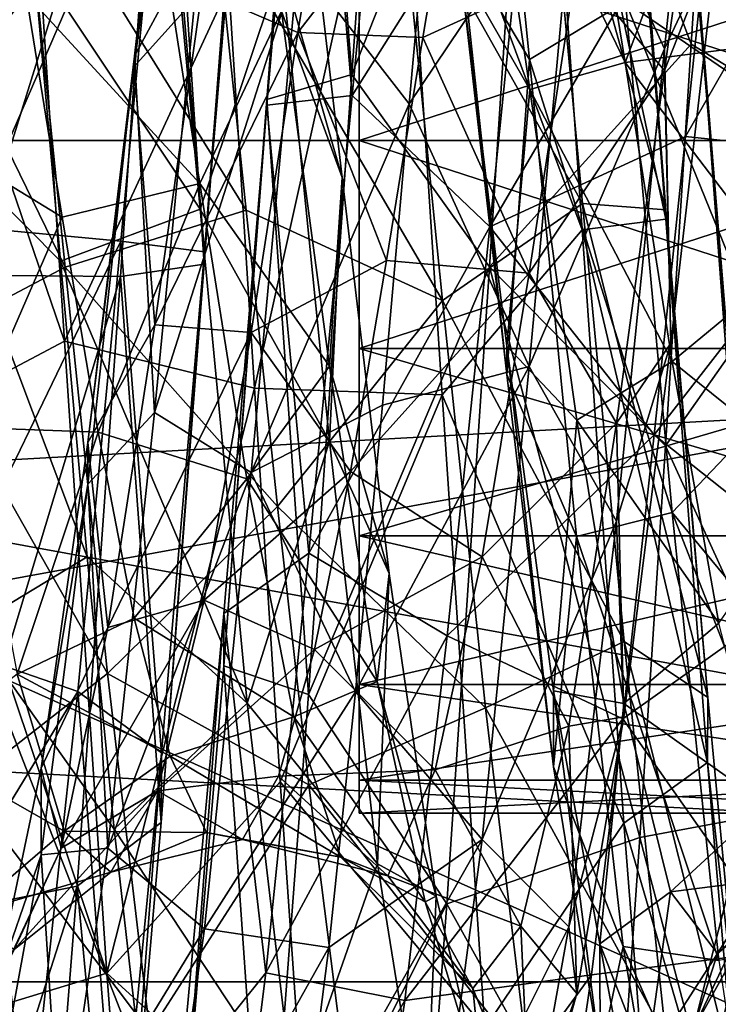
# Model space of a CAD drawing. Header units: metres. Extents: x -40 to 104, y -17 to 17.
# Tile 85 of 115: x 43.62 to 45.8, y -2.7 to 0.38. Entities that reach past the tile are written whole.
import ezdxf

# ---------------------------------------------------------------- set-up
doc = ezdxf.new("R2010")
doc.units = ezdxf.units.M
doc.layers.add('solid_122529', color=7, linetype='CONTINUOUS')

msp = doc.modelspace()

# ---------------------------------------------------------------- linework, layer by layer
at = {"layer": 'solid_122529'}
for points in [[(53.885139, -6.304641, 588.928162), (20.541, 8.649134, 585.423523), (20.541002, -8.649134, 585.423523)], [(53.885139, -6.304641, 588.928162), (53.885139, 6.304641, 588.928162), (20.541, 8.649134, 585.423523)], [(26.533504, -8.264537, 581.025818), (26.533504, 8.264537, 581.025818), (54.407833, 6.304637, 583.955566)], [(26.533504, -8.264537, 581.025818), (54.407833, 6.304637, 583.955566), (54.407833, -6.304637, 583.955566)], [(61.599998, 0, 578.5), (61.599998, 2.929008, 578.083191), (34.599998, 1.494306, 578.393127)], [(61.599998, 2.929007, 557.916809), (61.599998, 0, 557.5), (34.599998, 1.494306, 557.606873)], [(51.099998, 0, 576.499878), (36.700001, 0, 576.5), (36.700001, 2.626644, 576.083984)], [(51.099998, 2.626309, 576.083923), (51.099998, 0, 576.499878), (36.700001, 2.626644, 576.083984)], [(36.700001, 2.626644, 559.916016), (36.700001, 0, 559.5), (51.099998, 2.626309, 559.916077)], [(36.700001, 0, 559.5), (51.099998, 0, 559.500122), (51.099998, 2.626309, 559.916077)], [(44.791645, 2.12307, 561.919067), (44.656784, 0.206177, 561.562378), (44.525913, 1.883686, 562.409546)], [(45.219315, 1.628069, 561.381409), (44.656784, 0.206177, 561.562378), (44.791645, 2.12307, 561.919067)], [(46.412148, 1.987207, 561.478882), (46.278175, -0.04151, 561.182922), (45.79734, 1.543625, 561.223572)], [(44.525913, 1.883686, 562.409546), (44.391293, 0.127747, 562.102112), (44.526176, 1.687022, 562.978027)], [(44.656784, 0.206177, 561.562378), (44.391293, 0.127747, 562.102112), (44.525913, 1.883686, 562.409546)], [(45.737587, 0.464745, 573.277344), (45.870842, 1.756375, 572.420593), (46.005646, 0.35373, 572.74353)], [(45.065624, 1.699084, 564.755554), (45.212029, 0.252849, 564.346313), (44.995926, 0.614915, 564.756714)], [(45.511211, 0.432996, 564.11322), (45.212029, 0.252849, 564.346313), (45.065624, 1.699084, 564.755554)], [(45.357933, 0.89099, 571.774902), (45.633446, 0.285528, 571.537842), (45.782944, 1.709746, 571.110413)], [(45.782944, 1.709746, 571.110413), (45.633446, 0.285528, 571.537842), (45.799969, 0.641923, 571.03186)], [(44.391293, 0.127747, 562.102112), (44.391575, 0.110116, 562.703369), (44.526176, 1.687022, 562.978027)], [(44.526176, 1.687022, 562.978027), (44.391575, 0.110116, 562.703369), (44.657585, 0.140631, 563.245361)], [(44.526176, 1.687022, 562.978027), (44.657585, 0.140631, 563.245361), (44.792393, 1.556349, 563.505127)], [(43.320217, 0.052444, 564.089539), (43.174152, 1.61531, 564.438354), (43.662884, 0.567383, 564.040466)], [(43.465076, -0.420157, 561.19574), (43.598881, 1.619347, 561.37793), (44.068462, 1.516967, 561.737854)], [(45.219315, 1.628069, 561.381409), (45.086555, -0.394809, 561.195557), (44.656784, 0.206177, 561.562378)], [(45.219315, 1.628069, 561.381409), (45.71711, 0.300074, 561.056458), (45.086555, -0.394809, 561.195557)], [(45.219315, 1.628069, 561.381409), (45.79734, 1.543625, 561.223572), (45.71711, 0.300074, 561.056458)], [(45.376442, -0.279206, 574.437256), (45.246086, 1.596513, 574.242371), (44.80447, 1.255354, 574.700623)], [(45.637791, -0.2456, 573.897095), (45.246086, 1.596513, 574.242371), (45.376442, -0.279206, 574.437256)], [(45.637791, -0.2456, 573.897095), (45.507519, 1.471208, 573.715942), (45.246086, 1.596513, 574.242371)], [(44.123219, 1.554685, 570.912048), (44.122765, 1.366214, 570.559021), (43.977314, 0.23108, 570.891663)], [(43.977768, 0.262958, 571.290588), (44.123219, 1.554685, 570.912048), (43.977314, 0.23108, 570.891663)], [(44.187206, 0.652809, 571.60376), (44.123219, 1.554685, 570.912048), (43.977768, 0.262958, 571.290588)], [(44.792393, 1.556349, 563.505127), (44.657585, 0.140631, 563.245361), (45.220383, 1.030891, 563.740173)], [(46.278175, -0.04151, 561.182922), (45.71711, 0.300074, 561.056458), (45.79734, 1.543625, 561.223572)], [(43.465076, -0.420157, 561.19574), (44.068462, 1.516967, 561.737854), (43.933697, -0.424965, 561.57074)], [(43.933697, -0.424965, 561.57074), (44.068462, 1.516967, 561.737854), (44.196011, -0.386629, 562.110474)], [(44.068462, 1.516967, 561.737854), (44.330677, 1.390876, 562.263977), (44.196011, -0.386629, 562.110474)], [(61.599998, 0, 557.5), (34.599998, -1.494306, 557.606873), (34.599998, 1.494306, 557.606873)], [(61.599998, 0, 578.5), (34.599998, 1.494306, 578.393127), (34.599998, -1.494306, 578.393127)], [(45.638084, -0.216115, 573.296326), (45.507519, 1.471208, 573.715942), (45.637791, -0.2456, 573.897095)], [(45.638084, -0.216115, 573.296326), (45.507854, 1.325112, 573.132446), (45.507519, 1.471208, 573.715942)], [(43.758938, -0.626935, 574.786987), (43.626175, 1.401111, 574.670349), (43.173286, 1.08434, 574.348999)], [(43.758938, -0.626935, 574.786987), (44.272968, 0.481278, 574.933289), (43.626175, 1.401111, 574.670349)], [(44.196011, -0.386629, 562.110474), (44.330677, 1.390876, 562.263977), (44.196659, -0.347454, 562.710693)], [(44.330677, 1.390876, 562.263977), (44.331333, 1.249017, 562.848511), (44.196659, -0.347454, 562.710693)], [(44.182682, -0.214721, 564.127319), (43.662884, 0.567383, 564.040466), (44.035774, 1.364015, 564.369141)], [(44.187904, 0.466344, 570.495972), (43.977314, 0.23108, 570.891663), (44.122765, 1.366214, 570.559021)], [(44.182682, -0.214721, 564.127319), (44.035774, 1.364015, 564.369141), (44.43745, 0.545923, 564.492859)], [(45.247215, 1.187095, 572.608643), (45.507854, 1.325112, 573.132446), (45.638084, -0.216115, 573.296326)], [(45.782768, 1.281052, 570.318665), (45.633251, 0.218646, 570.639954), (45.357483, 0.540607, 570.256592)], [(45.799969, 0.641923, 571.03186), (45.633251, 0.218646, 570.639954), (45.782768, 1.281052, 570.318665)], [(44.196659, -0.347454, 562.710693), (44.331333, 1.249017, 562.848511), (44.070328, 1.120185, 563.374634)], [(44.80447, 1.255354, 574.700623), (44.272968, 0.481278, 574.933289), (44.353199, -0.773171, 574.90686)], [(44.938442, -0.793631, 574.770874), (44.80447, 1.255354, 574.700623), (44.353199, -0.773171, 574.90686)], [(45.376442, -0.279206, 574.437256), (44.80447, 1.255354, 574.700623), (44.938442, -0.793631, 574.770874)], [(45.69928, 0.012817, 563.75), (46.278618, -0.049315, 563.61615), (46.412472, 1.255163, 563.799438)], [(45.79734, 0.943943, 563.85614), (45.69928, 0.012817, 563.75), (46.412472, 1.255163, 563.799438)], [(44.634323, 1.216752, 569.940063), (44.488224, 0.336967, 570.265137), (44.187904, 0.466344, 570.495972)], [(44.990673, 0.985971, 569.966675), (44.488224, 0.336967, 570.265137), (44.634323, 1.216752, 569.940063)], [(44.80624, 0.816669, 572.307373), (45.247215, 1.187095, 572.608643), (45.377476, -0.197068, 572.755005)], [(45.377476, -0.197068, 572.755005), (45.247215, 1.187095, 572.608643), (45.638084, -0.216115, 573.296326)], [(44.626492, -0.115411, 564.903076), (44.479805, 1.140503, 565.118408), (44.437092, 0.403163, 565.381836)], [(44.43745, 0.545923, 564.492859), (44.479805, 1.140503, 565.118408), (44.626492, -0.115411, 564.903076)], [(45.213093, 0.158717, 565.465759), (45.066639, 1.163576, 565.743103), (44.995468, 0.54037, 565.149902)], [(45.510933, 0.24362, 565.7229), (45.066639, 1.163576, 565.743103), (45.213093, 0.158717, 565.465759)], [(45.510933, 0.24362, 565.7229), (45.36483, 1.136017, 566.011597), (45.066639, 1.163576, 565.743103)], [(44.070328, 1.120185, 563.374634), (43.601574, 1.041021, 563.741272), (43.467731, -0.27096, 563.624268)], [(43.935535, -0.314429, 563.251282), (44.070328, 1.120185, 563.374634), (43.467731, -0.27096, 563.624268)], [(44.196659, -0.347454, 562.710693), (44.070328, 1.120185, 563.374634), (43.935535, -0.314429, 563.251282)], [(45.778965, 0.959611, 566.020325), (45.36483, 1.136017, 566.011597), (45.510933, 0.24362, 565.7229)], [(43.758938, -0.626935, 574.786987), (43.173286, 1.08434, 574.348999), (43.308151, -0.865163, 574.382568)], [(45.511211, 0.432996, 564.11322), (45.84182, 1.081978, 564.149109), (45.925625, 0.149191, 564.002808)], [(44.488747, 0.561252, 571.8703), (44.836155, 0.113921, 571.998352), (44.91996, 1.047962, 571.860291)], [(45.357933, 0.89099, 571.774902), (44.91996, 1.047962, 571.860291), (44.836155, 0.113921, 571.998352)], [(44.657585, 0.140631, 563.245361), (45.087704, -0.269488, 563.625488), (45.220383, 1.030891, 563.740173)], [(45.220383, 1.030891, 563.740173), (45.087704, -0.269488, 563.625488), (45.79734, 0.943943, 563.85614)], [(44.990673, 0.985971, 569.966675), (44.878059, 0.321767, 570.176331), (44.488224, 0.336967, 570.265137)], [(45.357483, 0.540607, 570.256592), (44.878059, 0.321767, 570.176331), (44.990673, 0.985971, 569.966675)], [(45.891579, 0.292665, 565.81958), (45.778965, 0.959611, 566.020325), (45.510933, 0.24362, 565.7229)], [(46.239113, 0.940715, 565.878784), (45.778965, 0.959611, 566.020325), (45.891579, 0.292665, 565.81958)], [(43.639317, 0.456179, 565.847839), (43.173313, 0.94009, 565.911804), (43.319412, 0.024125, 565.710083)], [(45.087704, -0.269488, 563.625488), (45.69928, 0.012817, 563.75), (45.79734, 0.943943, 563.85614)], [(43.174721, 0.805633, 572.687988), (43.628242, 0.907394, 572.287842), (43.760921, -0.395755, 572.364868)], [(43.628242, 0.907394, 572.287842), (44.228397, 0.717931, 572.188904), (44.326458, -0.217579, 572.244446)], [(43.760921, -0.395755, 572.364868), (43.628242, 0.907394, 572.287842), (44.326458, -0.217579, 572.244446)], [(45.357933, 0.89099, 571.774902), (44.836155, 0.113921, 571.998352), (45.211029, -0.705682, 571.813904)], [(45.357933, 0.89099, 571.774902), (45.211029, -0.705682, 571.813904), (45.633446, 0.285528, 571.537842)], [(43.309525, -0.633473, 572.714355), (43.174721, 0.805633, 572.687988), (43.760921, -0.395755, 572.364868)], [(44.181976, -0.134539, 565.683472), (44.035038, 0.810539, 565.825745), (43.639317, 0.456179, 565.847839)], [(44.437092, 0.403163, 565.381836), (44.035038, 0.810539, 565.825745), (44.181976, -0.134539, 565.683472)], [(44.228397, 0.717931, 572.188904), (44.80624, 0.816669, 572.307373), (44.94009, -0.499735, 572.35553)], [(44.94009, -0.499735, 572.35553), (44.80624, 0.816669, 572.307373), (45.377476, -0.197068, 572.755005)], [(44.326458, -0.217579, 572.244446), (44.228397, 0.717931, 572.188904), (44.94009, -0.499735, 572.35553)], [(44.040802, -0.849645, 571.5625), (44.187206, 0.652809, 571.60376), (43.977768, 0.262958, 571.290588)], [(44.488747, 0.561252, 571.8703), (44.187206, 0.652809, 571.60376), (44.040802, -0.849645, 571.5625)], [(44.679871, 0.6491, 569.997131), (44.679871, 0, 565.900024), (44.679871, 0, 570.099976)], [(46.679871, 0.6491, 569.997131), (44.679871, 0.6491, 569.997131), (44.679871, 0, 570.099976)], [(46.679871, 0, 570.099976), (46.679871, 0.6491, 569.997131), (44.679871, 0, 570.099976)], [(44.679871, 0.6491, 569.997131), (44.679871, 0.6491, 566.002869), (44.679871, 0, 565.900024)], [(46.679871, 0, 565.900024), (44.679871, 0, 565.900024), (44.679871, 0.6491, 566.002869)], [(46.679871, 0.6491, 566.002869), (46.679871, 0, 565.900024), (44.679871, 0.6491, 566.002869)], [(44.995926, 0.614915, 564.756714), (45.141376, -0.730916, 564.780884), (44.995468, 0.54037, 565.149902)], [(45.212029, 0.252849, 564.346313), (45.141376, -0.730916, 564.780884), (44.995926, 0.614915, 564.756714)], [(45.799969, 0.641923, 571.03186), (45.653286, -0.632318, 571.033875), (45.633251, 0.218646, 570.639954)], [(45.633446, 0.285528, 571.537842), (45.653286, -0.632318, 571.033875), (45.799969, 0.641923, 571.03186)], [(43.320217, 0.052444, 564.089539), (43.662884, 0.567383, 564.040466), (43.746689, -0.376539, 564.017761)], [(44.182682, -0.214721, 564.127319), (43.746689, -0.376539, 564.017761), (43.662884, 0.567383, 564.040466)], [(44.488747, 0.561252, 571.8703), (44.040802, -0.849645, 571.5625), (44.342682, -1.036976, 571.770813)], [(44.488747, 0.561252, 571.8703), (44.342682, -1.036976, 571.770813), (44.836155, 0.113921, 571.998352)], [(44.182682, -0.214721, 564.127319), (44.43745, 0.545923, 564.492859), (44.586952, -0.938671, 564.577026)], [(44.586952, -0.938671, 564.577026), (44.43745, 0.545923, 564.492859), (44.626492, -0.115411, 564.903076)], [(45.357483, 0.540607, 570.256592), (45.210545, -0.414752, 570.283081), (44.878059, 0.321767, 570.176331)], [(45.213093, 0.158717, 565.465759), (44.995468, 0.54037, 565.149902), (45.140919, -0.642309, 565.171082)], [(45.141376, -0.730916, 564.780884), (45.140919, -0.642309, 565.171082), (44.995468, 0.54037, 565.149902)], [(45.633251, 0.218646, 570.639954), (45.210545, -0.414752, 570.283081), (45.357483, 0.540607, 570.256592)], [(45.737507, 0.509713, 573.877197), (45.737587, 0.464745, 573.277344), (45.872185, -1.132642, 573.175293)], [(45.872128, -1.269154, 573.761169), (45.737507, 0.509713, 573.877197), (45.872185, -1.132642, 573.175293)], [(46.005413, 0.454983, 574.424805), (45.737507, 0.509713, 573.877197), (45.872128, -1.269154, 573.761169)], [(43.758938, -0.626935, 574.786987), (44.353199, -0.773171, 574.90686), (44.272968, 0.481278, 574.933289)], [(44.187904, 0.466344, 570.495972), (44.041447, -0.57583, 570.473022), (43.977314, 0.23108, 570.891663)], [(44.488224, 0.336967, 570.265137), (44.041447, -0.57583, 570.473022), (44.187904, 0.466344, 570.495972)], [(45.872185, -1.132642, 573.175293), (45.737587, 0.464745, 573.277344), (46.005646, 0.35373, 572.74353)], [(43.751926, -0.239461, 565.813049), (43.639317, 0.456179, 565.847839), (43.319412, 0.024125, 565.710083)], [(44.181976, -0.134539, 565.683472), (43.639317, 0.456179, 565.847839), (43.751926, -0.239461, 565.813049)], [(45.657276, -1.161069, 564.265503), (45.212029, 0.252849, 564.346313), (45.511211, 0.432996, 564.11322)], [(45.511211, 0.432996, 564.11322), (45.925625, 0.149191, 564.002808), (46.00943, -0.791909, 564.079163)], [(45.657276, -1.161069, 564.265503), (45.511211, 0.432996, 564.11322), (46.00943, -0.791909, 564.079163)], [(44.586613, -0.704885, 565.446472), (44.437092, 0.403163, 565.381836), (44.181976, -0.134539, 565.683472)], [(44.626492, -0.115411, 564.903076), (44.437092, 0.403163, 565.381836), (44.586613, -0.704885, 565.446472)], [(44.488224, 0.336967, 570.265137), (44.342121, -0.59934, 570.210266), (44.041447, -0.57583, 570.473022)], [(44.765446, -0.374689, 570.167847), (44.342121, -0.59934, 570.210266), (44.488224, 0.336967, 570.265137)], [(44.878059, 0.321767, 570.176331), (44.765446, -0.374689, 570.167847), (44.488224, 0.336967, 570.265137)], [(45.210545, -0.414752, 570.283081), (44.765446, -0.374689, 570.167847), (44.878059, 0.321767, 570.176331)], [(45.086555, -0.394809, 561.195557), (45.71711, 0.300074, 561.056458), (45.636879, -0.953257, 561.115662)], [(45.211029, -0.705682, 571.813904), (45.483944, -1.188804, 571.34436), (45.633446, 0.285528, 571.537842)], [(45.633446, 0.285528, 571.537842), (45.483944, -1.188804, 571.34436), (45.653286, -0.632318, 571.033875)], [(46.004192, -0.403615, 565.837341), (45.891579, 0.292665, 565.81958), (45.510933, 0.24362, 565.7229)], [(46.278175, -0.04151, 561.182922), (45.636879, -0.953257, 561.115662), (45.71711, 0.300074, 561.056458)], [(43.977768, 0.262958, 571.290588), (43.977314, 0.23108, 570.891663), (43.83186, -0.942475, 570.74353)], [(43.832317, -1.072491, 571.122009), (43.977768, 0.262958, 571.290588), (43.83186, -0.942475, 570.74353)], [(44.040802, -0.849645, 571.5625), (43.977768, 0.262958, 571.290588), (43.832317, -1.072491, 571.122009)], [(45.212029, 0.252849, 564.346313), (45.358429, -1.235972, 564.552429), (45.141376, -0.730916, 564.780884)], [(45.657276, -1.161069, 564.265503), (45.358429, -1.235972, 564.552429), (45.212029, 0.252849, 564.346313)], [(44.041447, -0.57583, 570.473022), (43.83186, -0.942475, 570.74353), (43.977314, 0.23108, 570.891663)], [(45.633251, 0.218646, 570.639954), (45.48373, -0.882146, 570.497803), (45.210545, -0.414752, 570.283081)], [(45.657032, -0.689642, 565.816223), (45.510933, 0.24362, 565.7229), (45.213093, 0.158717, 565.465759)], [(45.653286, -0.632318, 571.033875), (45.48373, -0.882146, 570.497803), (45.633251, 0.218646, 570.639954)], [(46.004192, -0.403615, 565.837341), (45.510933, 0.24362, 565.7229), (45.657032, -0.689642, 565.816223)], [(44.656784, 0.206177, 561.562378), (44.521919, -1.729611, 561.795654), (44.391293, 0.127747, 562.102112)], [(45.086555, -0.394809, 561.195557), (44.521919, -1.729611, 561.795654), (44.656784, 0.206177, 561.562378)], [(45.35955, -0.872892, 565.615601), (45.213093, 0.158717, 565.465759), (45.140919, -0.642309, 565.171082)], [(45.657032, -0.689642, 565.816223), (45.213093, 0.158717, 565.465759), (45.35955, -0.872892, 565.615601)], [(44.391293, 0.127747, 562.102112), (44.256672, -1.639857, 562.333252), (44.391575, 0.110116, 562.703369)], [(44.521919, -1.729611, 561.795654), (44.256672, -1.639857, 562.333252), (44.391293, 0.127747, 562.102112)], [(44.391575, 0.110116, 562.703369), (44.522781, -1.287964, 563.420959), (44.657585, 0.140631, 563.245361)], [(44.657585, 0.140631, 563.245361), (44.522781, -1.287964, 563.420959), (45.087704, -0.269488, 563.625488)], [(44.256672, -1.639857, 562.333252), (44.256977, -1.476843, 562.912231), (44.391575, 0.110116, 562.703369)], [(44.391575, 0.110116, 562.703369), (44.256977, -1.476843, 562.912231), (44.522781, -1.287964, 563.420959)], [(44.342682, -1.036976, 571.770813), (44.75235, -0.826468, 571.913696), (44.836155, 0.113921, 571.998352)], [(45.211029, -0.705682, 571.813904), (44.836155, 0.113921, 571.998352), (44.75235, -0.826468, 571.913696)], [(43.320217, 0.052444, 564.089539), (43.746689, -0.376539, 564.017761), (43.830494, -1.299481, 564.21698)], [(43.466286, -1.519215, 564.396362), (43.320217, 0.052444, 564.089539), (43.830494, -1.299481, 564.21698)], [(61.599998, -2.929007, 578.083191), (61.599998, 0, 578.5), (34.599998, -1.494306, 578.393127)], [(51.099998, -2.626309, 576.083923), (36.700001, -2.626644, 576.083984), (36.700001, 0, 576.5)], [(51.099998, 0, 576.499878), (51.099998, -2.626309, 576.083923), (36.700001, 0, 576.5)], [(36.700001, -2.626644, 559.916016), (51.099998, -2.626309, 559.916077), (51.099998, 0, 559.500122)], [(36.700001, 0, 559.5), (36.700001, -2.626644, 559.916016), (51.099998, 0, 559.500122)], [(43.751926, -0.239461, 565.813049), (43.319412, 0.024125, 565.710083), (43.465515, -0.895886, 565.892456)], [(44.679871, -0.6491, 566.002869), (44.679871, -0.6491, 569.997131), (44.679871, 0, 570.099976)], [(46.679871, 0, 570.099976), (44.679871, 0, 570.099976), (44.679871, -0.6491, 569.997131)], [(44.679871, 0, 565.900024), (44.679871, -0.6491, 566.002869), (44.679871, 0, 570.099976)], [(46.679871, -0.6491, 569.997131), (46.679871, 0, 570.099976), (44.679871, -0.6491, 569.997131)], [(46.679871, -0.6491, 566.002869), (44.679871, -0.6491, 566.002869), (44.679871, 0, 565.900024)], [(46.679871, -0.6491, 566.002869), (44.679871, 0, 565.900024), (46.679871, 0, 565.900024)], [(45.087704, -0.269488, 563.625488), (45.601223, -0.918933, 563.850525), (45.69928, 0.012817, 563.75)], [(45.69928, 0.012817, 563.75), (45.601223, -0.918933, 563.850525), (46.278618, -0.049315, 563.61615)], [(61.599998, 0, 557.5), (61.599998, -2.929008, 557.916809), (34.599998, -1.494306, 557.606873)], [(45.601223, -0.918933, 563.850525), (46.144764, -1.349341, 563.828735), (46.278618, -0.049315, 563.61615)], [(46.278175, -0.04151, 561.182922), (46.144199, -2.066473, 561.50354), (45.636879, -0.953257, 561.115662)], [(44.773174, -1.351814, 565.211304), (44.626492, -0.115411, 564.903076), (44.586613, -0.704885, 565.446472)], [(44.586952, -0.938671, 564.577026), (44.626492, -0.115411, 564.903076), (44.773174, -1.351814, 565.211304)], [(44.181976, -0.134539, 565.683472), (43.751926, -0.239461, 565.813049), (43.86454, -0.911099, 565.997498)], [(44.328915, -1.056795, 565.934143), (44.181976, -0.134539, 565.683472), (43.86454, -0.911099, 565.997498)], [(44.586613, -0.704885, 565.446472), (44.181976, -0.134539, 565.683472), (44.328915, -1.056795, 565.934143)], [(44.32959, -1.757048, 564.542175), (43.746689, -0.376539, 564.017761), (44.182682, -0.214721, 564.127319)], [(44.32959, -1.757048, 564.542175), (44.182682, -0.214721, 564.127319), (44.586952, -0.938671, 564.577026)], [(44.94009, -0.499735, 572.35553), (45.377476, -0.197068, 572.755005), (45.50774, -1.564375, 572.494629)], [(45.377476, -0.197068, 572.755005), (45.638084, -0.216115, 573.296326), (45.768314, -1.738865, 573.007385)], [(45.50774, -1.564375, 572.494629), (45.377476, -0.197068, 572.755005), (45.768314, -1.738865, 573.007385)], [(43.86454, -0.911099, 565.997498), (43.751926, -0.239461, 565.813049), (43.465515, -0.895886, 565.892456)], [(43.760921, -0.395755, 572.364868), (44.326458, -0.217579, 572.244446), (44.424515, -1.142511, 572.093567)], [(44.424515, -1.142511, 572.093567), (44.326458, -0.217579, 572.244446), (44.94009, -0.499735, 572.35553)], [(45.768063, -1.941398, 573.573792), (45.637791, -0.2456, 573.897095), (45.376442, -0.279206, 574.437256)], [(45.768314, -1.738865, 573.007385), (45.638084, -0.216115, 573.296326), (45.637791, -0.2456, 573.897095)], [(45.768314, -1.738865, 573.007385), (45.637791, -0.2456, 573.897095), (45.768063, -1.941398, 573.573792)], [(43.935535, -0.314429, 563.251282), (43.467731, -0.27096, 563.624268), (43.333889, -1.558483, 563.902283)], [(44.522781, -1.287964, 563.420959), (44.955025, -1.54596, 563.898926), (45.087704, -0.269488, 563.625488)], [(45.087704, -0.269488, 563.625488), (44.955025, -1.54596, 563.898926), (45.601223, -0.918933, 563.850525)], [(45.506798, -2.131009, 574.080688), (45.376442, -0.279206, 574.437256), (44.938442, -0.793631, 574.770874)], [(45.768063, -1.941398, 573.573792), (45.376442, -0.279206, 574.437256), (45.506798, -2.131009, 574.080688)], [(43.800747, -1.720259, 563.562683), (43.935535, -0.314429, 563.251282), (43.333889, -1.558483, 563.902283)], [(44.061985, -1.912173, 563.056213), (43.935535, -0.314429, 563.251282), (43.800747, -1.720259, 563.562683)], [(44.061985, -1.912173, 563.056213), (44.196659, -0.347454, 562.710693), (43.935535, -0.314429, 563.251282)], [(44.061344, -2.128806, 562.495056), (44.196659, -0.347454, 562.710693), (44.061985, -1.912173, 563.056213)], [(44.061344, -2.128806, 562.495056), (44.196011, -0.386629, 562.110474), (44.196659, -0.347454, 562.710693)], [(43.309525, -0.633473, 572.714355), (43.760921, -0.395755, 572.364868), (43.893597, -1.663795, 572.054688)], [(44.32959, -1.757048, 564.542175), (43.830494, -1.299481, 564.21698), (43.746689, -0.376539, 564.017761)], [(43.893597, -1.663795, 572.054688), (43.760921, -0.395755, 572.364868), (44.424515, -1.142511, 572.093567)], [(43.933697, -0.424965, 561.57074), (44.196011, -0.386629, 562.110474), (44.061344, -2.128806, 562.495056)], [(44.765446, -0.374689, 570.167847), (44.652832, -1.033588, 569.942078), (44.342121, -0.59934, 570.210266)], [(45.086555, -0.394809, 561.195557), (44.953793, -2.382618, 561.614136), (44.521919, -1.729611, 561.795654)], [(45.210545, -0.414752, 570.283081), (44.652832, -1.033588, 569.942078), (44.765446, -0.374689, 570.167847)], [(45.086555, -0.394809, 561.195557), (45.556648, -2.175518, 561.399292), (44.953793, -2.382618, 561.614136)], [(45.086555, -0.394809, 561.195557), (45.636879, -0.953257, 561.115662), (45.556648, -2.175518, 561.399292)], [(43.331272, -2.421756, 561.627441), (43.465076, -0.420157, 561.19574), (43.933697, -0.424965, 561.57074)], [(43.331272, -2.421756, 561.627441), (43.933697, -0.424965, 561.57074), (43.798931, -2.328008, 561.992004)], [(43.798931, -2.328008, 561.992004), (43.933697, -0.424965, 561.57074), (44.061344, -2.128806, 562.495056)], [(45.210545, -0.414752, 570.283081), (45.063606, -1.299752, 569.922241), (44.652832, -1.033588, 569.942078)], [(45.48373, -0.882146, 570.497803), (45.063606, -1.299752, 569.922241), (45.210545, -0.414752, 570.283081)], [(46.116802, -1.05944, 566.071899), (46.004192, -0.403615, 565.837341), (45.657032, -0.689642, 565.816223)], [(44.424515, -1.142511, 572.093567), (44.94009, -0.499735, 572.35553), (45.073944, -1.771023, 572.010437)], [(45.073944, -1.771023, 572.010437), (44.94009, -0.499735, 572.35553), (45.50774, -1.564375, 572.494629)], [(44.041447, -0.57583, 570.473022), (43.894993, -1.520953, 570.033264), (43.83186, -0.942475, 570.74353)], [(44.342121, -0.59934, 570.210266), (43.894993, -1.520953, 570.033264), (44.041447, -0.57583, 570.473022)], [(44.342121, -0.59934, 570.210266), (44.196022, -1.435115, 569.784607), (43.894993, -1.520953, 570.033264)], [(44.652832, -1.033588, 569.942078), (44.196022, -1.435115, 569.784607), (44.342121, -0.59934, 570.210266)], [(43.891701, -2.599292, 574.300781), (43.758938, -0.626935, 574.786987), (43.308151, -0.865163, 574.382568)], [(43.444332, -2.014577, 572.309021), (43.309525, -0.633473, 572.714355), (43.893597, -1.663795, 572.054688)], [(43.891701, -2.599292, 574.300781), (44.353199, -0.773171, 574.90686), (43.758938, -0.626935, 574.786987)], [(45.35955, -0.872892, 565.615601), (45.140919, -0.642309, 565.171082), (45.286369, -1.718192, 565.66272)], [(45.286827, -1.955219, 565.340271), (45.286369, -1.718192, 565.66272), (45.140919, -0.642309, 565.171082)], [(45.141376, -0.730916, 564.780884), (45.286827, -1.955219, 565.340271), (45.140919, -0.642309, 565.171082)], [(45.653286, -0.632318, 571.033875), (45.506599, -1.799659, 570.522949), (45.48373, -0.882146, 570.497803)], [(45.483944, -1.188804, 571.34436), (45.506599, -1.799659, 570.522949), (45.653286, -0.632318, 571.033875)], [(44.679871, -1.234397, 566.301147), (44.679871, -1.234397, 569.698853), (44.679871, -0.6491, 569.997131)], [(46.679871, -0.6491, 569.997131), (44.679871, -0.6491, 569.997131), (44.679871, -1.234397, 569.698853)], [(44.679871, -0.6491, 566.002869), (44.679871, -1.234397, 566.301147), (44.679871, -0.6491, 569.997131)], [(46.679871, -0.6491, 569.997131), (44.679871, -1.234397, 569.698853), (46.679871, -1.234397, 569.698853)], [(46.679871, -1.234397, 566.301147), (44.679871, -1.234397, 566.301147), (44.679871, -0.6491, 566.002869)], [(46.679871, -1.234397, 566.301147), (44.679871, -0.6491, 566.002869), (46.679871, -0.6491, 566.002869)], [(44.736134, -1.689184, 565.959412), (44.586613, -0.704885, 565.446472), (44.328915, -1.056795, 565.934143)], [(44.773174, -1.351814, 565.211304), (44.586613, -0.704885, 565.446472), (44.736134, -1.689184, 565.959412)], [(45.211029, -0.705682, 571.813904), (44.75235, -0.826468, 571.913696), (44.668545, -1.720807, 571.610901)], [(45.211029, -0.705682, 571.813904), (44.668545, -1.720807, 571.610901), (45.064121, -2.182695, 571.206177)], [(45.211029, -0.705682, 571.813904), (45.064121, -2.182695, 571.206177), (45.483944, -1.188804, 571.34436)], [(45.803135, -1.507224, 566.275879), (45.657032, -0.689642, 565.816223), (45.35955, -0.872892, 565.615601)], [(46.116802, -1.05944, 566.071899), (45.657032, -0.689642, 565.816223), (45.803135, -1.507224, 566.275879)], [(45.358429, -1.235972, 564.552429), (45.286827, -1.955219, 565.340271), (45.141376, -0.730916, 564.780884)], [(43.891701, -2.599292, 574.300781), (44.43343, -2.002421, 574.655273), (44.353199, -0.773171, 574.90686)], [(44.938442, -0.793631, 574.770874), (44.353199, -0.773171, 574.90686), (44.43343, -2.002421, 574.655273)], [(45.072414, -2.770838, 574.228699), (44.938442, -0.793631, 574.770874), (44.43343, -2.002421, 574.655273)], [(45.506798, -2.131009, 574.080688), (44.938442, -0.793631, 574.770874), (45.072414, -2.770838, 574.228699)], [(45.657276, -1.161069, 564.265503), (46.00943, -0.791909, 564.079163), (46.093235, -1.688884, 564.374023)], [(44.342682, -1.036976, 571.770813), (44.668545, -1.720807, 571.610901), (44.75235, -0.826468, 571.913696)], [(43.894402, -2.209001, 570.921204), (44.040802, -0.849645, 571.5625), (43.832317, -1.072491, 571.122009)], [(44.342682, -1.036976, 571.770813), (44.040802, -0.849645, 571.5625), (43.894402, -2.209001, 570.921204)], [(43.891701, -2.599292, 574.300781), (43.308151, -0.865163, 574.382568), (43.443012, -2.735384, 573.831238)], [(45.48373, -0.882146, 570.497803), (45.334209, -1.828068, 569.917114), (45.063606, -1.299752, 569.922241)], [(45.506004, -1.757384, 566.167236), (45.35955, -0.872892, 565.615601), (45.286369, -1.718192, 565.66272)], [(45.506599, -1.799659, 570.522949), (45.334209, -1.828068, 569.917114), (45.48373, -0.882146, 570.497803)], [(45.803135, -1.507224, 566.275879), (45.35955, -0.872892, 565.615601), (45.506004, -1.757384, 566.167236)], [(43.86454, -0.911099, 565.997498), (43.465515, -0.895886, 565.892456), (43.611614, -1.665623, 566.428345)], [(43.977154, -1.491417, 566.38269), (43.86454, -0.911099, 565.997498), (43.611614, -1.665623, 566.428345)], [(44.328915, -1.056795, 565.934143), (43.86454, -0.911099, 565.997498), (43.977154, -1.491417, 566.38269)], [(44.955025, -1.54596, 563.898926), (45.503162, -1.806001, 564.152832), (45.601223, -0.918933, 563.850525)], [(45.601223, -0.918933, 563.850525), (45.503162, -1.806001, 564.152832), (46.144764, -1.349341, 563.828735)], [(43.894993, -1.520953, 570.033264), (43.686409, -1.959326, 570.139221), (43.83186, -0.942475, 570.74353)], [(43.832317, -1.072491, 571.122009), (43.83186, -0.942475, 570.74353), (43.686409, -1.959326, 570.139221)], [(44.32959, -1.757048, 564.542175), (44.586952, -0.938671, 564.577026), (44.73645, -2.258517, 565.261902)], [(44.73645, -2.258517, 565.261902), (44.586952, -0.938671, 564.577026), (44.773174, -1.351814, 565.211304)], [(46.144199, -2.066473, 561.50354), (45.556648, -2.175518, 561.399292), (45.636879, -0.953257, 561.115662)], [(44.342682, -1.036976, 571.770813), (43.894402, -2.209001, 570.921204), (44.196613, -2.461346, 571.039124)], [(44.652832, -1.033588, 569.942078), (44.540218, -1.58889, 569.521667), (44.196022, -1.435115, 569.784607)], [(44.342682, -1.036976, 571.770813), (44.196613, -2.461346, 571.039124), (44.668545, -1.720807, 571.610901)], [(45.063606, -1.299752, 569.922241), (44.540218, -1.58889, 569.521667), (44.652832, -1.033588, 569.942078)], [(43.686867, -2.229618, 570.434326), (43.832317, -1.072491, 571.122009), (43.686409, -1.959326, 570.139221)], [(43.894402, -2.209001, 570.921204), (43.832317, -1.072491, 571.122009), (43.686867, -2.229618, 570.434326)], [(44.475853, -1.799777, 566.535339), (44.328915, -1.056795, 565.934143), (43.977154, -1.491417, 566.38269)], [(44.736134, -1.689184, 565.959412), (44.328915, -1.056795, 565.934143), (44.475853, -1.799777, 566.535339)], [(43.893597, -1.663795, 572.054688), (44.424515, -1.142511, 572.093567), (44.522575, -2.011889, 571.743652)], [(44.522575, -2.011889, 571.743652), (44.424515, -1.142511, 572.093567), (45.073944, -1.771023, 572.010437)], [(45.803341, -2.560471, 565.043945), (45.358429, -1.235972, 564.552429), (45.657276, -1.161069, 564.265503)], [(45.657276, -1.161069, 564.265503), (46.093235, -1.688884, 564.374023), (46.17704, -2.491756, 564.870911)], [(45.803341, -2.560471, 565.043945), (45.657276, -1.161069, 564.265503), (46.17704, -2.491756, 564.870911)], [(45.064121, -2.182695, 571.206177), (45.334446, -2.454486, 570.563843), (45.483944, -1.188804, 571.34436)], [(45.483944, -1.188804, 571.34436), (45.334446, -2.454486, 570.563843), (45.506599, -1.799659, 570.522949)], [(44.679871, -1.698849, 566.765625), (44.679871, -1.698849, 569.234375), (44.679871, -1.234397, 569.698853)], [(46.679871, -1.234397, 569.698853), (44.679871, -1.234397, 569.698853), (44.679871, -1.698849, 569.234375)], [(44.679871, -1.234397, 566.301147), (44.679871, -1.698849, 566.765625), (44.679871, -1.234397, 569.698853)], [(46.679871, -1.234397, 569.698853), (44.679871, -1.698849, 569.234375), (46.679871, -1.698849, 569.234375)], [(46.679871, -1.698849, 566.765625), (44.679871, -1.698849, 566.765625), (44.679871, -1.234397, 566.301147)], [(46.679871, -1.698849, 566.765625), (44.679871, -1.234397, 566.301147), (46.679871, -1.234397, 566.301147)], [(45.358429, -1.235972, 564.552429), (45.504833, -2.516629, 565.339233), (45.286827, -1.955219, 565.340271)], [(45.803341, -2.560471, 565.043945), (45.504833, -2.516629, 565.339233), (45.358429, -1.235972, 564.552429)], [(44.256977, -1.476843, 562.912231), (44.387974, -2.598629, 564.015869), (44.522781, -1.287964, 563.420959)], [(44.522781, -1.287964, 563.420959), (44.387974, -2.598629, 564.015869), (44.955025, -1.54596, 563.898926)], [(43.466286, -1.519215, 564.396362), (43.830494, -1.299481, 564.21698), (43.914299, -2.150017, 564.626953)], [(44.32959, -1.757048, 564.542175), (43.914299, -2.150017, 564.626953), (43.830494, -1.299481, 564.21698)], [(45.063606, -1.299752, 569.922241), (44.916668, -1.964266, 569.235352), (44.540218, -1.58889, 569.521667)], [(45.334209, -1.828068, 569.917114), (44.916668, -1.964266, 569.235352), (45.063606, -1.299752, 569.922241)], [(44.919861, -2.359677, 565.990967), (44.773174, -1.351814, 565.211304), (44.736134, -1.689184, 565.959412)], [(44.73645, -2.258517, 565.261902), (44.773174, -1.351814, 565.211304), (44.919861, -2.359677, 565.990967)], [(45.503162, -1.806001, 564.152832), (46.010914, -2.527547, 564.417847), (46.144764, -1.349341, 563.828735)], [(44.196022, -1.435115, 569.784607), (43.748535, -2.209733, 569.250793), (43.894993, -1.520953, 570.033264)], [(44.196022, -1.435115, 569.784607), (44.049919, -2.030168, 569.059631), (43.748535, -2.209733, 569.250793)], [(44.540218, -1.58889, 569.521667), (44.049919, -2.030168, 569.059631), (44.196022, -1.435115, 569.784607)], [(61.599998, -2.929008, 557.916809), (34.599998, -4.361857, 558.448853), (34.599998, -1.494306, 557.606873)], [(61.599998, -2.929007, 578.083191), (34.599998, -1.494306, 578.393127), (34.599998, -4.361857, 577.551147)], [(44.089767, -1.922246, 566.929993), (43.977154, -1.491417, 566.38269), (43.611614, -1.665623, 566.428345)], [(44.475853, -1.799777, 566.535339), (43.977154, -1.491417, 566.38269), (44.089767, -1.922246, 566.929993)], [(44.122051, -3.25772, 563.081787), (44.122375, -2.928987, 563.585571), (44.256977, -1.476843, 562.912231)], [(44.256672, -1.639857, 562.333252), (44.122051, -3.25772, 563.081787), (44.256977, -1.476843, 562.912231)], [(44.256977, -1.476843, 562.912231), (44.122375, -2.928987, 563.585571), (44.387974, -2.598629, 564.015869)], [(43.466286, -1.519215, 564.396362), (43.914299, -2.150017, 564.626953), (43.998104, -2.880757, 565.224915)], [(43.61235, -2.836166, 565.307312), (43.466286, -1.519215, 564.396362), (43.998104, -2.880757, 565.224915)], [(43.894993, -1.520953, 570.033264), (43.748535, -2.209733, 569.250793), (43.686409, -1.959326, 570.139221)], [(45.949238, -2.071988, 567.024658), (45.803135, -1.507224, 566.275879), (45.506004, -1.757384, 566.167236)], [(43.800747, -1.720259, 563.562683), (43.333889, -1.558483, 563.902283), (43.200047, -2.705324, 564.55011)], [(44.387974, -2.598629, 564.015869), (44.822346, -2.68528, 564.536194), (44.955025, -1.54596, 563.898926)], [(44.955025, -1.54596, 563.898926), (44.822346, -2.68528, 564.536194), (45.503162, -1.806001, 564.152832)], [(45.073944, -1.771023, 572.010437), (45.50774, -1.564375, 572.494629), (45.638, -2.797869, 571.849792)], [(45.50774, -1.564375, 572.494629), (45.768314, -1.738865, 573.007385), (45.898548, -3.112948, 572.290344)], [(45.638, -2.797869, 571.849792), (45.50774, -1.564375, 572.494629), (45.898548, -3.112948, 572.290344)], [(44.540218, -1.58889, 569.521667), (44.427608, -1.984933, 568.94873), (44.049919, -2.030168, 569.059631)], [(44.916668, -1.964266, 569.235352), (44.427608, -1.984933, 568.94873), (44.540218, -1.58889, 569.521667)], [(44.387058, -3.506898, 562.597473), (44.122051, -3.25772, 563.081787), (44.256672, -1.639857, 562.333252)], [(44.521919, -1.729611, 561.795654), (44.387058, -3.506898, 562.597473), (44.256672, -1.639857, 562.333252)], [(43.757717, -2.155972, 567.227844), (43.611614, -1.665623, 566.428345), (43.30917, -1.899974, 566.315491)], [(43.444332, -2.014577, 572.309021), (43.893597, -1.663795, 572.054688), (44.026276, -2.784229, 571.384827)], [(44.089767, -1.922246, 566.929993), (43.611614, -1.665623, 566.428345), (43.757717, -2.155972, 567.227844)], [(44.026276, -2.784229, 571.384827), (43.893597, -1.663795, 572.054688), (44.522575, -2.011889, 571.743652)], [(44.885651, -2.376929, 566.830627), (44.736134, -1.689184, 565.959412), (44.475853, -1.799777, 566.535339)], [(44.919861, -2.359677, 565.990967), (44.736134, -1.689184, 565.959412), (44.885651, -2.376929, 566.830627)], [(43.665955, -2.968613, 564.280273), (43.800747, -1.720259, 563.562683), (43.200047, -2.705324, 564.55011)], [(43.927311, -3.302146, 563.853516), (43.800747, -1.720259, 563.562683), (43.665955, -2.968613, 564.280273)], [(43.927311, -3.302146, 563.853516), (44.061985, -1.912173, 563.056213), (43.800747, -1.720259, 563.562683)], [(44.196613, -2.461346, 571.039124), (44.58474, -2.519264, 571.106995), (44.668545, -1.720807, 571.610901)], [(45.064121, -2.182695, 571.206177), (44.668545, -1.720807, 571.610901), (44.58474, -2.519264, 571.106995)], [(44.679871, -1.997146, 567.350891), (44.679871, -1.997146, 568.649109), (44.679871, -1.698849, 569.234375)], [(46.679871, -1.698849, 569.234375), (44.679871, -1.698849, 569.234375), (44.679871, -1.997146, 568.649109)], [(44.679871, -1.698849, 566.765625), (44.679871, -1.997146, 567.350891), (44.679871, -1.698849, 569.234375)], [(46.679871, -1.698849, 569.234375), (44.679871, -1.997146, 568.649109), (46.679871, -1.997146, 568.649109)], [(46.679871, -1.997146, 567.350891), (44.679871, -1.997146, 567.350891), (44.679871, -1.698849, 566.765625)], [(46.679871, -1.997146, 567.350891), (44.679871, -1.698849, 566.765625), (46.679871, -1.698849, 566.765625)], [(45.506004, -1.757384, 566.167236), (45.286369, -1.718192, 565.66272), (45.43182, -2.508394, 566.542908)], [(45.432278, -2.85443, 566.341919), (45.43182, -2.508394, 566.542908), (45.286369, -1.718192, 565.66272)], [(45.286827, -1.955219, 565.340271), (45.432278, -2.85443, 566.341919), (45.286369, -1.718192, 565.66272)], [(44.953793, -2.382618, 561.614136), (44.387058, -3.506898, 562.597473), (44.521919, -1.729611, 561.795654)], [(45.898548, -3.112948, 572.290344), (45.768314, -1.738865, 573.007385), (45.768063, -1.941398, 573.573792)], [(44.476494, -3.001442, 565.543396), (43.914299, -2.150017, 564.626953), (44.32959, -1.757048, 564.542175)], [(44.476494, -3.001442, 565.543396), (44.32959, -1.757048, 564.542175), (44.73645, -2.258517, 565.261902)], [(44.522575, -2.011889, 571.743652), (45.073944, -1.771023, 572.010437), (45.207798, -2.88242, 571.303345)], [(45.207798, -2.88242, 571.303345), (45.073944, -1.771023, 572.010437), (45.638, -2.797869, 571.849792)], [(45.652462, -2.345684, 567.027771), (45.506004, -1.757384, 566.167236), (45.43182, -2.508394, 566.542908)], [(45.949238, -2.071988, 567.024658), (45.506004, -1.757384, 566.167236), (45.652462, -2.345684, 567.027771)], [(44.622791, -2.23745, 567.384949), (44.475853, -1.799777, 566.535339), (44.089767, -1.922246, 566.929993)], [(44.885651, -2.376929, 566.830627), (44.475853, -1.799777, 566.535339), (44.622791, -2.23745, 567.384949)], [(44.822346, -2.68528, 564.536194), (45.405106, -2.605256, 564.642151), (45.503162, -1.806001, 564.152832)], [(45.506599, -1.799659, 570.522949), (45.359917, -2.662746, 569.585571), (45.334209, -1.828068, 569.917114)], [(45.334446, -2.454486, 570.563843), (45.359917, -2.662746, 569.585571), (45.506599, -1.799659, 570.522949)], [(45.503162, -1.806001, 564.152832), (45.405106, -2.605256, 564.642151), (46.010914, -2.527547, 564.417847)], [(45.334209, -1.828068, 569.917114), (45.184692, -2.453053, 568.999878), (44.916668, -1.964266, 569.235352)], [(45.359917, -2.662746, 569.585571), (45.184692, -2.453053, 568.999878), (45.334209, -1.828068, 569.917114)], [(43.757717, -2.155972, 567.227844), (43.30917, -1.899974, 566.315491), (43.455624, -2.416683, 567.220886)], [(44.202381, -2.160406, 567.584473), (44.089767, -1.922246, 566.929993), (43.757717, -2.155972, 567.227844)], [(43.926678, -3.676469, 563.382629), (44.061985, -1.912173, 563.056213), (43.927311, -3.302146, 563.853516)], [(43.926678, -3.676469, 563.382629), (44.061344, -2.128806, 562.495056), (44.061985, -1.912173, 563.056213)], [(44.622791, -2.23745, 567.384949), (44.089767, -1.922246, 566.929993), (44.202381, -2.160406, 567.584473)], [(43.748535, -2.209733, 569.250793), (43.540958, -2.650403, 569.179199), (43.686409, -1.959326, 570.139221)], [(43.686867, -2.229618, 570.434326), (43.686409, -1.959326, 570.139221), (43.540958, -2.650403, 569.179199)], [(44.916668, -1.964266, 569.235352), (44.76973, -2.295565, 568.338928), (44.427608, -1.984933, 568.94873)], [(45.184692, -2.453053, 568.999878), (44.76973, -2.295565, 568.338928), (44.916668, -1.964266, 569.235352)], [(45.504833, -2.516629, 565.339233), (45.432278, -2.85443, 566.341919), (45.286827, -1.955219, 565.340271)], [(45.898335, -3.471108, 572.773682), (45.768063, -1.941398, 573.573792), (45.506798, -2.131009, 574.080688)], [(45.898548, -3.112948, 572.290344), (45.768063, -1.941398, 573.573792), (45.898335, -3.471108, 572.773682)], [(44.427608, -1.984933, 568.94873), (44.314995, -2.182024, 568.28064), (44.049919, -2.030168, 569.059631)], [(44.76973, -2.295565, 568.338928), (44.314995, -2.182024, 568.28064), (44.427608, -1.984933, 568.94873)], [(44.679871, -1.997146, 567.350891), (44.679871, -2.1, 568), (44.679871, -1.997146, 568.649109)], [(46.679871, -1.997146, 568.649109), (44.679871, -1.997146, 568.649109), (44.679871, -2.1, 568)], [(46.679871, -2.1, 568), (44.679871, -2.1, 568), (44.679871, -1.997146, 567.350891)], [(46.679871, -1.997146, 568.649109), (44.679871, -2.1, 568), (46.679871, -2.1, 568)], [(46.679871, -2.1, 568), (44.679871, -1.997146, 567.350891), (46.679871, -1.997146, 567.350891)], [(43.579136, -3.211222, 571.509216), (43.444332, -2.014577, 572.309021), (44.026276, -2.784229, 571.384827)], [(43.891701, -2.599292, 574.300781), (44.51366, -3.166404, 574.186768), (44.43343, -2.002421, 574.655273)], [(44.026276, -2.784229, 571.384827), (44.522575, -2.011889, 571.743652), (44.620632, -2.783443, 571.21167)], [(45.072414, -2.770838, 574.228699), (44.43343, -2.002421, 574.655273), (44.51366, -3.166404, 574.186768)], [(44.620632, -2.783443, 571.21167), (44.522575, -2.011889, 571.743652), (45.207798, -2.88242, 571.303345)], [(44.049919, -2.030168, 569.059631), (43.602081, -2.526083, 568.257507), (43.748535, -2.209733, 569.250793)], [(44.049919, -2.030168, 569.059631), (43.90382, -2.284684, 568.156921), (43.602081, -2.526083, 568.257507)], [(44.314995, -2.182024, 568.28064), (43.90382, -2.284684, 568.156921), (44.049919, -2.030168, 569.059631)], [(46.144199, -2.066473, 561.50354), (46.010227, -3.904538, 562.411743), (45.556648, -2.175518, 561.399292)], [(46.095337, -2.289201, 567.937073), (45.949238, -2.071988, 567.024658), (45.652462, -2.345684, 567.027771)], [(43.798931, -2.328008, 561.992004), (44.061344, -2.128806, 562.495056), (43.926678, -3.676469, 563.382629)], [(44.476494, -3.001442, 565.543396), (43.998104, -2.880757, 565.224915), (43.914299, -2.150017, 564.626953)], [(45.637157, -3.800266, 573.203247), (45.506798, -2.131009, 574.080688), (45.072414, -2.770838, 574.228699)], [(45.898335, -3.471108, 572.773682), (45.506798, -2.131009, 574.080688), (45.637157, -3.800266, 573.203247)], [(46.24144, -2.122429, 568.860046), (45.798916, -2.538639, 568.052185), (45.945374, -2.30373, 569.06781)], [(46.24144, -2.122429, 568.860046), (46.095337, -2.289201, 567.937073), (45.798916, -2.538639, 568.052185)], [(43.90382, -2.284684, 568.156921), (43.757717, -2.155972, 567.227844), (43.455624, -2.416683, 567.220886)], [(44.202381, -2.160406, 567.584473), (43.757717, -2.155972, 567.227844), (43.90382, -2.284684, 568.156921)], [(44.314995, -2.182024, 568.28064), (44.202381, -2.160406, 567.584473), (43.90382, -2.284684, 568.156921)], [(44.622791, -2.23745, 567.384949), (44.202381, -2.160406, 567.584473), (44.314995, -2.182024, 568.28064)], [(44.76973, -2.295565, 568.338928), (44.622791, -2.23745, 567.384949), (44.314995, -2.182024, 568.28064)], [(44.953793, -2.382618, 561.614136), (45.556648, -2.175518, 561.399292), (45.476421, -3.326872, 561.89801)], [(46.010227, -3.904538, 562.411743), (45.476421, -3.326872, 561.89801), (45.556648, -2.175518, 561.399292)], [(43.748535, -2.209733, 569.250793), (43.602081, -2.526083, 568.257507), (43.540958, -2.650403, 569.179199)], [(43.747997, -3.196314, 569.787964), (43.894402, -2.209001, 570.921204), (43.686867, -2.229618, 570.434326)], [(44.196613, -2.461346, 571.039124), (43.894402, -2.209001, 570.921204), (43.747997, -3.196314, 569.787964)], [(45.064121, -2.182695, 571.206177), (44.58474, -2.519264, 571.106995), (44.500935, -3.177351, 570.429932)], [(45.064121, -2.182695, 571.206177), (44.500935, -3.177351, 570.429932), (44.917213, -3.289599, 570.05481)], [(45.064121, -2.182695, 571.206177), (44.917213, -3.289599, 570.05481), (45.334446, -2.454486, 570.563843)], [(45.945374, -2.30373, 569.06781), (45.722721, -2.775554, 568.843506), (45.868176, -2.208093, 569.881348)], [(45.868629, -2.512702, 570.140869), (45.868176, -2.208093, 569.881348), (45.722721, -2.775554, 568.843506)], [(43.541416, -3.016029, 569.341858), (43.686867, -2.229618, 570.434326), (43.540958, -2.650403, 569.179199)], [(43.747997, -3.196314, 569.787964), (43.686867, -2.229618, 570.434326), (43.541416, -3.016029, 569.341858)], [(45.035172, -2.647378, 567.907104), (44.622791, -2.23745, 567.384949), (44.76973, -2.295565, 568.338928)], [(45.035172, -2.647378, 567.907104), (44.885651, -2.376929, 566.830627), (44.622791, -2.23745, 567.384949)], [(44.476494, -3.001442, 565.543396), (44.73645, -2.258517, 565.261902), (44.885948, -3.181963, 566.427429)], [(44.885948, -3.181963, 566.427429), (44.73645, -2.258517, 565.261902), (44.919861, -2.359677, 565.990967)], [(43.90382, -2.284684, 568.156921), (43.455624, -2.416683, 567.220886), (43.602081, -2.526083, 568.257507)], [(45.184692, -2.453053, 568.999878), (45.035172, -2.647378, 567.907104), (44.76973, -2.295565, 568.338928)], [(46.095337, -2.289201, 567.937073), (45.652462, -2.345684, 567.027771), (45.798916, -2.538639, 568.052185)], [(45.945374, -2.30373, 569.06781), (45.798916, -2.538639, 568.052185), (45.722721, -2.775554, 568.843506)], [(43.197468, -4.204872, 562.634033), (43.798931, -2.328008, 561.992004), (43.664165, -4.018022, 562.963013)], [(43.197468, -4.204872, 562.634033), (43.331272, -2.421756, 561.627441), (43.798931, -2.328008, 561.992004)], [(43.664165, -4.018022, 562.963013), (43.798931, -2.328008, 561.992004), (43.926678, -3.676469, 563.382629)], [(45.066547, -2.968611, 567.110352), (44.919861, -2.359677, 565.990967), (44.885651, -2.376929, 566.830627)], [(44.885948, -3.181963, 566.427429), (44.919861, -2.359677, 565.990967), (45.066547, -2.968611, 567.110352)], [(45.652462, -2.345684, 567.027771), (45.43182, -2.508394, 566.542908), (45.577271, -2.881528, 567.665405)], [(45.798916, -2.538639, 568.052185), (45.652462, -2.345684, 567.027771), (45.577271, -2.881528, 567.665405)], [(44.953793, -2.382618, 561.614136), (44.82103, -4.158787, 562.599915), (44.387058, -3.506898, 562.597473)], [(44.953793, -2.382618, 561.614136), (45.476421, -3.326872, 561.89801), (44.82103, -4.158787, 562.599915)], [(45.066547, -2.968611, 567.110352), (44.885651, -2.376929, 566.830627), (45.035172, -2.647378, 567.907104)], [(44.917213, -3.289599, 570.05481), (45.184948, -3.289374, 569.333374), (45.334446, -2.454486, 570.563843)], [(45.21323, -3.075666, 568.380066), (45.035172, -2.647378, 567.907104), (45.184692, -2.453053, 568.999878)], [(45.359917, -2.662746, 569.585571), (45.21323, -3.075666, 568.380066), (45.184692, -2.453053, 568.999878)], [(45.334446, -2.454486, 570.563843), (45.184948, -3.289374, 569.333374), (45.359917, -2.662746, 569.585571)], [(44.196613, -2.461346, 571.039124), (43.747997, -3.196314, 569.787964), (44.050549, -3.473051, 569.797852)], [(44.196613, -2.461346, 571.039124), (44.050549, -3.473051, 569.797852), (44.58474, -2.519264, 571.106995)], [(44.050549, -3.473051, 569.797852), (44.500935, -3.177351, 570.429932), (44.58474, -2.519264, 571.106995)], [(45.577728, -3.279038, 567.619202), (45.577271, -2.881528, 567.665405), (45.43182, -2.508394, 566.542908)], [(45.432278, -2.85443, 566.341919), (45.577728, -3.279038, 567.619202), (45.43182, -2.508394, 566.542908)], [(45.504833, -2.516629, 565.339233), (45.651237, -3.373431, 566.574097), (45.432278, -2.85443, 566.341919)], [(45.949409, -3.530589, 566.317932), (45.651237, -3.373431, 566.574097), (45.504833, -2.516629, 565.339233)], [(45.949409, -3.530589, 566.317932), (45.504833, -2.516629, 565.339233), (45.803341, -2.560471, 565.043945)], [(45.723179, -3.158446, 568.959839), (45.868629, -2.512702, 570.140869), (45.722721, -2.775554, 568.843506)], [(45.944042, -3.333946, 569.51593), (45.868629, -2.512702, 570.140869), (45.723179, -3.158446, 568.959839)], [(45.307045, -3.277833, 565.294739), (45.87706, -3.477561, 565.330383), (46.010914, -2.527547, 564.417847)], [(45.405106, -2.605256, 564.642151), (45.307045, -3.277833, 565.294739), (46.010914, -2.527547, 564.417847)], [(45.798916, -2.538639, 568.052185), (45.577271, -2.881528, 567.665405), (45.722721, -2.775554, 568.843506)], [(44.02446, -4.340762, 573.254944), (43.891701, -2.599292, 574.300781), (43.443012, -2.735384, 573.831238)], [(44.02446, -4.340762, 573.254944), (44.51366, -3.166404, 574.186768), (43.891701, -2.599292, 574.300781)], [(44.122375, -2.928987, 563.585571), (44.253166, -3.671359, 564.975525), (44.387974, -2.598629, 564.015869)], [(44.387974, -2.598629, 564.015869), (44.253166, -3.671359, 564.975525), (44.822346, -2.68528, 564.536194)], [(44.689667, -3.586372, 565.480713), (45.307045, -3.277833, 565.294739), (45.405106, -2.605256, 564.642151)], [(44.822346, -2.68528, 564.536194), (44.689667, -3.586372, 565.480713), (45.405106, -2.605256, 564.642151)], [(51.099998, -2.626309, 576.083923), (51.099998, -4.995677, 574.876892), (36.700001, -2.626644, 576.083984)], [(36.700001, -4.996175, 561.123352), (51.099998, -4.995677, 561.123108), (51.099998, -2.626309, 559.916077)], [(36.700001, -2.626644, 559.916016), (36.700001, -4.996175, 561.123352), (51.099998, -2.626309, 559.916077)], [(51.099998, -4.995677, 574.876892), (36.700001, -4.996175, 574.876648), (36.700001, -2.626644, 576.083984)], [(45.21323, -3.075666, 568.380066), (45.066547, -2.968611, 567.110352), (45.035172, -2.647378, 567.907104)], [(45.184948, -3.289374, 569.333374), (45.21323, -3.075666, 568.380066), (45.359917, -2.662746, 569.585571)], [(44.253166, -3.671359, 564.975525), (44.689667, -3.586372, 565.480713), (44.822346, -2.68528, 564.536194)]]:
    msp.add_3dface(points, dxfattribs=at)

doc.saveas('drawing.dxf')
